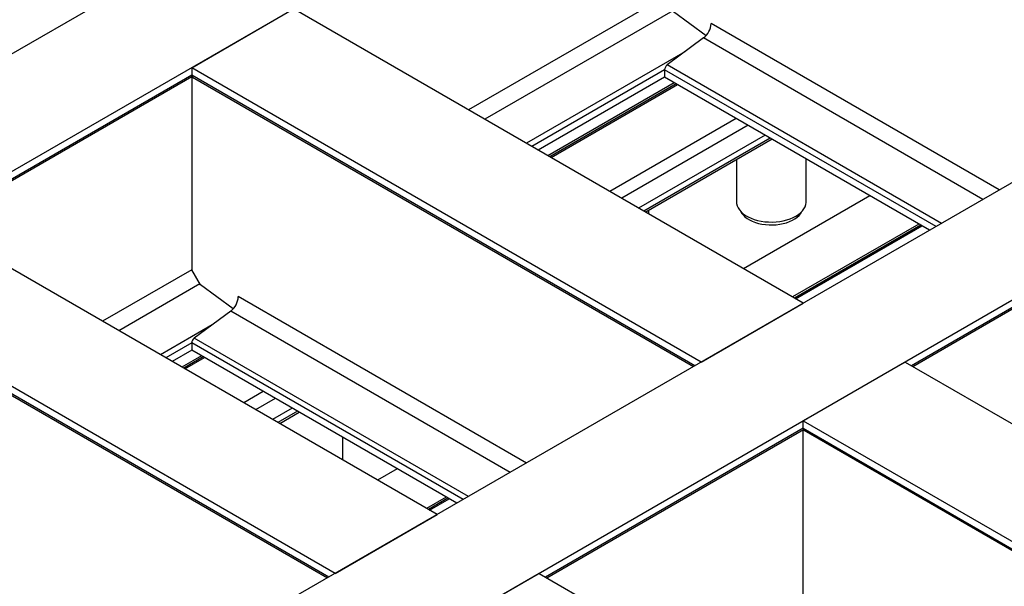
# Model space of a CAD drawing. Header units: millimetres. Extents: x 0 to 25230, y 0 to 17820.
# Tile 55 of 244: x 6646 to 7500, y 10571 to 11062. Entities that reach past the tile are written whole.
import ezdxf

# ---------------------------------------------------------------- set-up
doc = ezdxf.new("R2010")
doc.units = ezdxf.units.MM
doc.linetypes.add('SLD-Sólida', pattern=[0])
doc.layers.add('REFERÊNCIAS', color=9, linetype='SLD-Sólida')

msp = doc.modelspace()

# ---------------------------------------------------------------- linework, layer by layer
at = {"layer": 'REFERÊNCIAS', "linetype": 'SLD-Sólida', "lineweight": 25, "ltscale": 30}
for p, q in [((10625.5, 13333.98), (6071.73, 10705.15)), ((10713.88, 13282.95), (6160.12, 10654.12)), ((11155.83, 13027.83), (6602.06, 10398.99)), ((11244.21, 12976.8), (6690.45, 10347.97)), ((7205.57, 11082.49), (7035.55, 10984.34)), ((6795.45, 11020.89), (6883.84, 11071.92)), ((7325.78, 10816.79), (6883.84, 11071.92)), ((7212.64, 11070.25), (7049.69, 10976.17)), ((7241.5, 11048.59), (7213.14, 11069.39)), ((7495.81, 10914.94), (7245.95, 11059.18)), ((7239.37, 11046.65), (7207.74, 11023.27)), ((7481.67, 10906.78), (7239.37, 11046.65)), ((7223.2, 11034.7), (7085.76, 10955.35)), ((6795.45, 11020.89), (6795.45, 11014.44)), ((7237.39, 10765.76), (6795.45, 11020.89)), ((7205.57, 11019.14), (7090.42, 10952.66)), ((7205.57, 11019.14), (7205.57, 11012.69)), ((7440.94, 10883.27), (7205.57, 11019.14)), ((7445.6, 10885.96), (7207.74, 11023.27)), ((6795.45, 11014.44), (6571.94, 10885.41)), ((6572.98, 10884.8), (6795.68, 11013.36)), ((7231.8, 10762.54), (6795.45, 11014.44)), ((6795.45, 11013.23), (6795.45, 10845.73)), ((6796.19, 11012.81), (7230.76, 10761.93)), ((7205.57, 11012.69), (7096.01, 10949.44)), ((7213.97, 11007.84), (7104.4, 10944.59)), ((7435.35, 10880.04), (7205.57, 11012.69)), ((7215.59, 11006.9), (7106.02, 10943.65)), ((7107.07, 10943.05), (7216.63, 11006.3)), ((7267.6, 10976.88), (7158.03, 10913.63)), ((7277.91, 10970.93), (7168.34, 10907.68)), ((7292.63, 10962.43), (7183.06, 10899.18)), ((7297.21, 10959.78), (7187.65, 10896.53)), ((7298.84, 10958.85), (7189.27, 10895.6)), ((7267.95, 10941.02), (7267.95, 10904.51)), ((7328.28, 10904.51), (7328.28, 10941.85)), ((7735.9, 10945.04), (7419.76, 10762.54)), ((7420.8, 10761.93), (7736.13, 10943.97)), ((7383.67, 10909.87), (7274.11, 10846.62)), ((7191.81, 10894.13), (7191.81, 10897.06)), ((7008.29, 10633.51), (6566.35, 10888.63)), ((7426.1, 10885.38), (7316.53, 10822.13)), ((7427.72, 10884.44), (7318.16, 10821.19)), ((7319.2, 10820.59), (7428.77, 10883.84)), ((6795.45, 10845.73), (6718.06, 10801.05)), ((6803.01, 10832.63), (6795.45, 10845.73)), ((6919.9, 10582.48), (6477.96, 10837.61)), ((6914.31, 10579.25), (6477.96, 10831.15)), ((6478.7, 10829.52), (6913.27, 10578.65)), ((6802.52, 10833.49), (6732.2, 10792.89)), ((6831.37, 10811.84), (6803.01, 10832.63)), ((7085.68, 10678.18), (6835.83, 10822.42)), ((7237.39, 10765.76), (7325.78, 10816.79)), ((6829.25, 10809.89), (6797.62, 10786.51)), ((7071.54, 10670.02), (6829.25, 10809.89)), ((6813.08, 10797.94), (6768.27, 10772.07)), ((7035.48, 10649.2), (6797.62, 10786.51)), ((6795.45, 10782.38), (6772.93, 10769.38)), ((6795.45, 10782.38), (6795.45, 10775.93)), ((7030.82, 10646.51), (6795.45, 10782.38)), ((6795.45, 10775.93), (6778.52, 10766.15)), ((6803.85, 10771.08), (6786.91, 10761.31)), ((6805.47, 10770.15), (6788.53, 10760.37)), ((6789.58, 10759.77), (6806.51, 10769.54)), ((7025.23, 10643.28), (6795.45, 10775.93)), ((7414.17, 10765.76), (7325.78, 10714.74)), ((7414.17, 10765.76), (7698.5, 10601.62)), ((6857.48, 10740.12), (6840.54, 10730.34)), ((6867.79, 10734.17), (6850.85, 10724.39)), ((6882.51, 10725.67), (6865.57, 10715.9)), ((6887.09, 10723.03), (6870.16, 10713.25)), ((6888.71, 10722.09), (6871.78, 10712.31)), ((7325.78, 10708.28), (7102.27, 10579.25)), ((7325.78, 10708.28), (7325.78, 10714.74)), ((7325.78, 10714.74), (7610.11, 10550.6)), ((7325.78, 10708.28), (7547.95, 10580.03)), ((6926.64, 10680.64), (6926.64, 10700.19)), ((7103.31, 10578.65), (7326.01, 10707.21)), ((7325.78, 10539.58), (7325.78, 10707.08)), ((7326.52, 10706.65), (7546.91, 10579.43)), ((6973.55, 10673.11), (6956.62, 10663.34)), ((7015.98, 10648.62), (6999.04, 10638.84)), ((7017.6, 10647.69), (7000.66, 10637.91)), ((7001.71, 10637.31), (7018.64, 10647.08)), ((6919.9, 10582.48), (7008.29, 10633.51)), ((7096.68, 10582.48), (7008.29, 10531.45)), ((7096.68, 10582.48), (7381.01, 10418.34))]:
    msp.add_line(p, q, dxfattribs=at)
at = {"layer": 'REFERÊNCIAS', "linetype": 'SLD-Sólida', "lineweight": 25, "ltscale": 30, "flags": 128}
for points in [[(7267.95, 10904.51), (7268.05, 10903.1), (7268.49, 10901.23), (7269.28, 10899.4), (7270.4, 10897.63), (7271.86, 10895.94), (7273.62, 10894.35), (7275.66, 10892.88), (7277.97, 10891.55), (7280.52, 10890.37), (7283.27, 10889.35), (7286.19, 10888.51), (7289.26, 10887.86), (7292.43, 10887.41), (7295.67, 10887.16), (7298.93, 10887.1), (7302.19, 10887.26), (7305.39, 10887.61), (7308.52, 10888.17), (7311.52, 10888.91), (7314.36, 10889.84), (7317.01, 10890.94), (7319.44, 10892.2), (7321.63, 10893.6), (7323.53, 10895.13), (7325.14, 10896.77), (7326.43, 10898.51), (7327.39, 10900.31), (7328, 10902.16), (7328.27, 10904.04), (7328.28, 10904.51)], [(7271.61, 10896.2), (7272.35, 10894.88), (7273.61, 10893.22), (7275.19, 10891.66), (7277.08, 10890.21), (7279.23, 10888.89), (7281.63, 10887.72), (7284.25, 10886.72), (7287.05, 10885.9), (7289.99, 10885.26), (7293.04, 10884.83), (7296.15, 10884.59), (7299.29, 10884.57), (7302.42, 10884.75), (7305.48, 10885.13), (7308.46, 10885.72), (7311.29, 10886.5), (7313.96, 10887.45), (7316.42, 10888.58), (7318.64, 10889.86), (7320.59, 10891.28), (7322.25, 10892.82), (7323.6, 10894.46), (7324.61, 10896.17), (7324.62, 10896.2)]]:
    msp.add_lwpolyline(points, dxfattribs=at)
at = {"layer": 'REFERÊNCIAS', "linetype": 'SLD-Sólida', "lineweight": 25, "ltscale": 900}
for centre, radius, start, end in [((7229.11, 11060.03), 16.86, 307.4869, 357.12555), ((7211.12, 11018.86), 5.56, 127.4869, 177.12555), ((6797.18, 11014.24), 1.74, 173.31666, 235.37116), ((6818.99, 10823.27), 16.86, 307.4869, 357.12555), ((6801, 10782.1), 5.56, 127.4869, 177.12555), ((7327.51, 10708.08), 1.74, 173.31666, 235.37116)]:
    msp.add_arc(centre, radius, start, end, dxfattribs=at)

doc.saveas('drawing.dxf')
